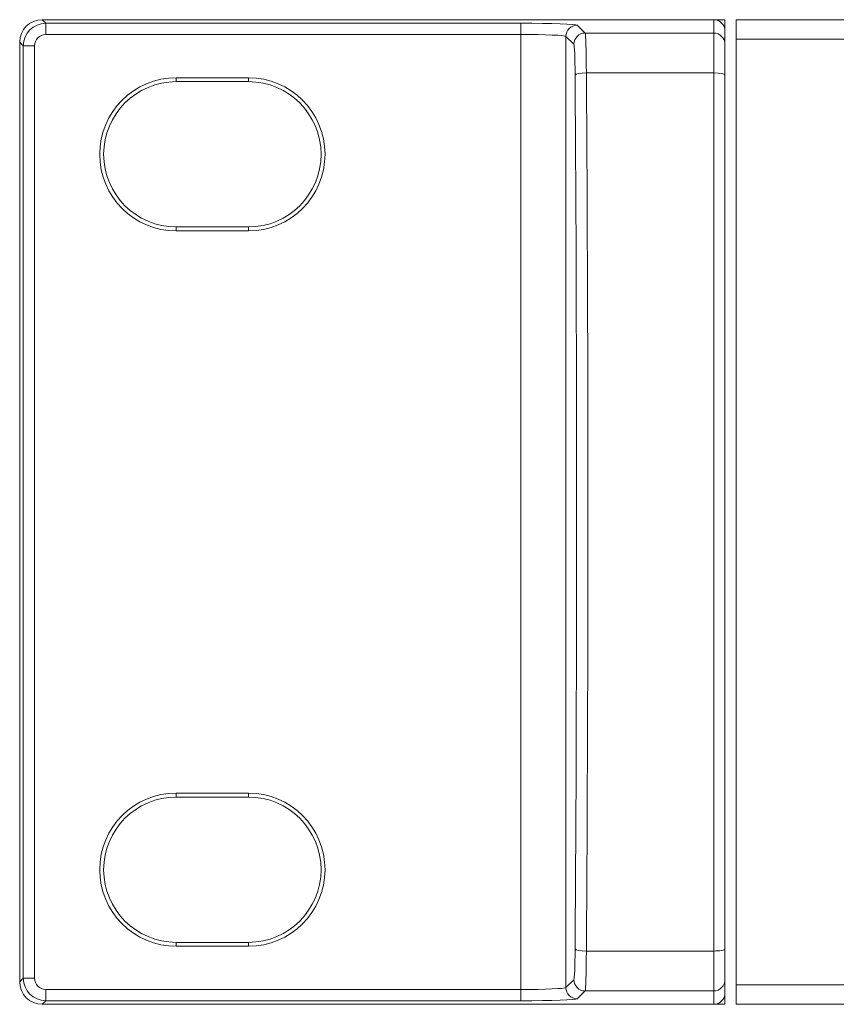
# Model space of a CAD drawing. Header units: millimetres. Extents: x 0 to 2122, y 0 to 1639.
# Tile 6 of 85: x 296 to 332, y 827 to 871. Entities that reach past the tile are written whole.
import ezdxf

# ---------------------------------------------------------------- set-up
doc = ezdxf.new("R2010")
doc.units = ezdxf.units.MM
doc.layers.add('1', color=7, linetype='Continuous', true_color=0xffffff)

msp = doc.modelspace()

# ---------------------------------------------------------------- linework, layer by layer
at = {"layer": '1', "color": 7, "linetype": 'Continuous', "lineweight": 13}
for p, q in [((296.789, 871.022), (296.947, 870.865)), ((321.056, 871.022), (296.789, 871.022)), ((326.59, 871.022), (322.158, 871.022)), ((326.59, 870.429), (326.59, 871.022)), ((326.59, 871.022), (327.09, 871.022)), ((327.09, 871.022), (327.09, 870.522)), ((746.59, 871.022), (327.59, 871.022)), ((327.59, 870.153), (327.59, 871.022)), ((296.947, 870.865), (318.033, 870.865)), ((296.947, 870.365), (296.947, 870.865)), ((318.033, 870.365), (318.033, 870.865)), ((320.532, 870.78), (320.883, 870.429)), ((327.09, 870.522), (327.09, 869.929)), ((318.033, 870.365), (296.947, 870.365)), ((318.033, 827.98), (318.033, 870.365)), ((320.032, 870.281), (320.032, 828.064)), ((320.384, 869.929), (320.032, 870.281)), ((320.883, 870.429), (326.59, 870.429)), ((326.59, 868.658), (326.59, 870.429)), ((746.59, 870.153), (327.59, 870.153)), ((327.59, 828.192), (327.59, 870.153)), ((295.948, 869.865), (295.79, 870.023)), ((295.79, 870.023), (295.79, 828.322)), ((295.948, 828.48), (295.948, 869.865)), ((296.447, 869.865), (295.948, 869.865)), ((296.447, 869.865), (296.447, 828.48)), ((327.09, 869.929), (327.09, 868.561)), ((302.74, 868.447), (305.94, 868.447)), ((302.74, 868.447), (302.74, 868.273)), ((305.94, 868.447), (305.94, 868.273)), ((326.59, 868.658), (320.94, 868.658)), ((326.59, 829.686), (326.59, 868.658)), ((327.09, 868.561), (327.09, 829.784)), ((302.74, 868.273), (305.94, 868.273)), ((302.74, 861.647), (302.74, 861.822)), ((305.94, 861.822), (302.74, 861.822)), ((305.94, 861.647), (305.94, 861.822)), ((305.94, 861.647), (302.74, 861.647)), ((302.74, 836.697), (302.74, 836.523)), ((305.94, 836.697), (302.74, 836.697)), ((305.94, 836.523), (302.74, 836.523)), ((305.94, 836.697), (305.94, 836.523)), ((302.74, 829.897), (302.74, 830.072)), ((302.74, 830.072), (305.94, 830.072)), ((302.74, 829.897), (305.94, 829.897)), ((305.94, 829.897), (305.94, 830.072)), ((320.94, 829.686), (326.59, 829.686)), ((326.59, 827.916), (326.59, 829.686)), ((327.09, 829.784), (327.09, 828.416)), ((295.79, 828.322), (295.948, 828.48)), ((295.948, 828.48), (296.447, 828.48)), ((320.032, 828.064), (320.384, 828.416)), ((327.09, 828.416), (327.09, 827.823)), ((746.59, 828.192), (327.59, 828.192)), ((327.59, 827.322), (327.59, 828.192)), ((296.947, 827.98), (318.033, 827.98)), ((296.947, 827.48), (296.947, 827.98)), ((318.033, 827.48), (318.033, 827.98)), ((320.883, 827.916), (320.532, 827.564)), ((326.59, 827.916), (320.883, 827.916)), ((326.59, 827.322), (326.59, 827.916)), ((327.09, 827.823), (327.09, 827.322)), ((296.947, 827.48), (296.789, 827.322)), ((321.056, 827.322), (296.789, 827.322)), ((318.033, 827.48), (296.947, 827.48)), ((326.59, 827.322), (322.158, 827.322)), ((327.09, 827.322), (326.59, 827.322)), ((746.59, 827.322), (327.59, 827.322))]:
    msp.add_line(p, q, dxfattribs=at)
at = {"layer": '1', "color": 7, "linetype": 'Continuous', "lineweight": 13, "extrusion": (0, 0, -1)}
for centre, radius, start, end in [((-302.74, 865.047), 3.4, 270, 90), ((-305.94, 865.047), 3.4, 90, 270), ((-302.74, 865.047), 3.225, 270, 90), ((-305.94, 865.047), 3.225, 90, 270)]:
    msp.add_arc(centre, radius, start, end, dxfattribs=at)
at = {"layer": '1', "color": 7, "linetype": 'Continuous', "lineweight": 13}
for centre, radius, start, end in [((302.74, 833.297), 3.4, 90, 270), ((302.74, 833.297), 3.225, 90, 270), ((305.94, 833.297), 3.4, 270, 90), ((305.94, 833.297), 3.225, 270, 90)]:
    msp.add_arc(centre, radius, start, end, dxfattribs=at)
at = {"layer": '1', "color": 7, "linetype": 'Continuous', "lineweight": 13, "extrusion": (-3.3771e-17, -3.08149e-33, -1)}
msp.add_ellipse((296.791, 870.022), major_axis=(-0.708, 0.708), ratio=0.998783, start_param=5.498396, end_param=7.067979, dxfattribs=at)
at = {"layer": '1', "color": 7, "linetype": 'Continuous', "lineweight": 13}
for centre, major_axis, ratio, start_param, end_param in [((326.59, 870.522), (0, -0.5), 0.999391, 1.570796, 3.141593), ((296.948, 869.865), (-0.707, 0.707), 0.999999, 5.498396, 7.067974), ((318.033, 870.777), (2.5, 0), 0.034921, 0.034907, 1.570796), ((320.532, 870.281), (-0.354, -0.354), 0.998783, 3.9276, 5.497178), ((296.948, 869.865), (-0.354, 0.354), 0.998783, 5.498396, 7.067974), ((318.033, 870.278), (2, 0), 0.043651, 0.034907, 1.570796), ((320.883, 869.929), (-0.354, -0.354), 0.998783, 3.9276, 5.497178), ((320.881, 868.23), (0, 2.2), 0.026984, 4.908405, 6.248279), ((326.59, 869.929), (-0.5, 0), 0.999391, 3.141593, 4.712389), ((320.382, 868.23), (0, 1.7), 0.034921, 4.908405, 6.248279), ((320.94, 868.561), (0.5, 0.003), 0.194759, 1.569446, 3.106004), ((317.03, 849.172), (0, 99.55), 0.034921, 4.516373, 4.908405), ((317.53, 849.172), (0, 100.05), 0.034746, 4.516373, 4.908405), ((326.59, 868.561), (-0.5, 0), 0.194763, 3.141593, 4.712389), ((320.382, 830.115), (0, 1.7), 0.034921, 3.176499, 4.516373), ((320.94, 829.784), (-0.5, 0.003), 0.194759, 0.035588, 1.572147), ((320.881, 830.115), (0, 2.2), 0.026984, 3.176499, 4.516373), ((326.59, 829.784), (-0.5, 0), 0.194763, 1.570796, 3.141593), ((296.948, 828.48), (0.707, 0.707), 0.999999, 2.356803, 3.926382), ((296.948, 828.48), (-0.354, -0.354), 0.998783, 5.498396, 7.067974), ((320.883, 828.416), (0.354, -0.354), 0.998783, 3.9276, 5.497178), ((326.59, 828.416), (-0.5, 0), 0.999391, 1.570796, 3.141593), ((318.033, 828.067), (2, 0), 0.043651, 4.712389, 6.248279), ((320.532, 828.064), (0.354, -0.354), 0.998783, 3.9276, 5.497178), ((326.59, 827.823), (0, -0.5), 0.999391, 0, 1.570796), ((318.033, 827.567), (2.5, 0), 0.034921, 4.712389, 6.248279)]:
    msp.add_ellipse(centre, major_axis=major_axis, ratio=ratio, start_param=start_param, end_param=end_param, dxfattribs=at)
at = {"layer": '1', "color": 7, "linetype": 'Continuous', "lineweight": 13, "extrusion": (0, 0, -1)}
msp.add_ellipse((296.791, 828.323), major_axis=(-0.708, -0.708), ratio=0.998783, start_param=5.498391, end_param=7.067974, dxfattribs=at)
at = {"layer": '1', "color": 7, "linetype": 'Continuous', "lineweight": 13}
for points in [[(322.158, 871.022), (322.155, 871.022), (322.152, 871.022), (322.146, 871.022), (322.143, 871.022), (322.135, 871.022), (322.129, 871.022), (322.112, 871.022), (322.101, 871.022), (322.079, 871.021), (322.069, 871.021), (322.047, 871.021), (322.036, 871.021), (322.004, 871.02), (321.982, 871.02), (321.937, 871.019), (321.915, 871.019), (321.847, 871.018), (321.8, 871.017), (321.741, 871.017), (321.729, 871.017), (321.705, 871.017), (321.693, 871.017), (321.656, 871.017), (321.632, 871.017), (321.56, 871.017), (321.512, 871.017), (321.441, 871.017), (321.417, 871.017), (321.37, 871.018), (321.347, 871.018), (321.301, 871.019), (321.278, 871.019), (321.233, 871.02), (321.211, 871.02), (321.178, 871.021), (321.168, 871.021), (321.146, 871.021), (321.135, 871.021), (321.113, 871.022), (321.102, 871.022), (321.086, 871.022), (321.08, 871.022), (321.071, 871.022), (321.068, 871.022), (321.062, 871.022), (321.059, 871.022), (321.056, 871.022)], [(321.056, 827.322), (321.059, 827.322), (321.062, 827.322), (321.068, 827.322), (321.071, 827.322), (321.08, 827.323), (321.085, 827.323), (321.102, 827.323), (321.113, 827.323), (321.135, 827.323), (321.146, 827.324), (321.167, 827.324), (321.178, 827.324), (321.211, 827.325), (321.233, 827.325), (321.277, 827.326), (321.299, 827.326), (321.367, 827.327), (321.414, 827.327), (321.473, 827.328), (321.485, 827.328), (321.509, 827.328), (321.522, 827.328), (321.558, 827.328), (321.582, 827.328), (321.655, 827.328), (321.702, 827.328), (321.774, 827.328), (321.797, 827.327), (321.844, 827.327), (321.868, 827.327), (321.914, 827.326), (321.936, 827.326), (321.981, 827.325), (322.003, 827.325), (322.036, 827.324), (322.047, 827.324), (322.068, 827.324), (322.079, 827.323), (322.101, 827.323), (322.112, 827.323), (322.129, 827.323), (322.134, 827.323), (322.143, 827.322), (322.146, 827.322), (322.152, 827.322), (322.155, 827.322), (322.158, 827.322)]]:
    msp.add_open_spline(points, degree=3, knots=[0, 0, 0, 0, 0.007813, 0.007813, 0.015625, 0.015625, 0.03125, 0.03125, 0.0625, 0.0625, 0.09375, 0.09375, 0.125, 0.125, 0.1875, 0.1875, 0.25, 0.25, 0.375, 0.375, 0.40625, 0.40625, 0.4375, 0.4375, 0.5, 0.5, 0.625, 0.625, 0.6875, 0.6875, 0.75, 0.75, 0.8125, 0.8125, 0.875, 0.875, 0.90625, 0.90625, 0.9375, 0.9375, 0.96875, 0.96875, 0.984375, 0.984375, 0.992188, 0.992188, 1, 1, 1, 1], dxfattribs=at)

doc.saveas('drawing.dxf')
